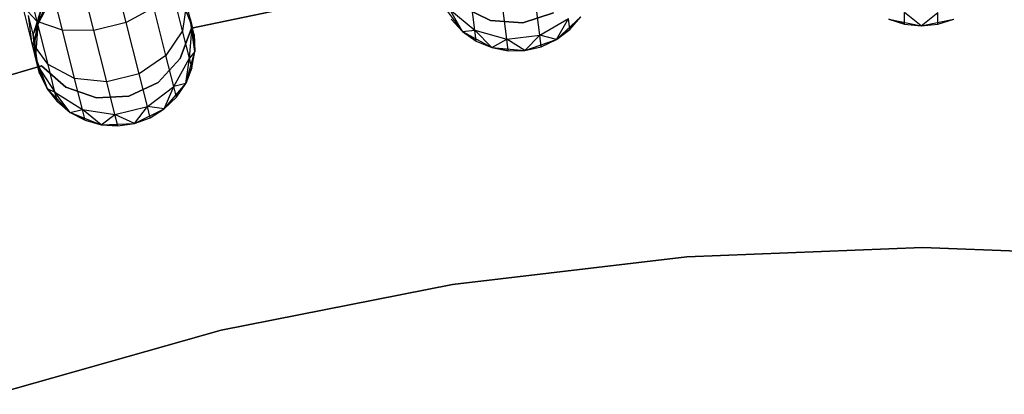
# Model space of a CAD drawing. Extents: x -102 to 102, y -101 to 102.
# Tile 224 of 256: x -11.25 to 1.04, y 35.66 to 40.34. Entities that reach past the tile are written whole.
import ezdxf

# ---------------------------------------------------------------- set-up
doc = ezdxf.new("R2010")
doc.units = 0
doc.header["$LTSCALE"] = 25.4
doc.layers.get('0').update_dxf_attribs({"linetype": 'CONTINUOUS'})

# ---------------------------------------------------------------- blocks, each defined once
blk = doc.blocks.new('NL2500011659_STL')
at = {"color": 0}
for p, q in [((-9.924, 40.303, -7.909), (-10.127, 41.108, -8.332)), ((-9.924, 40.303, -7.909), (-10.127, 41.108, -8.332)), ((-11.034, 40.314, -7.523), (-11.204, 40.99, -7.878)), ((-11.034, 40.314, -7.523), (-11.204, 40.99, -7.878)), ((-10.72, 40.206, -7.773), (-10.911, 40.965, -8.172)), ((-10.72, 40.206, -7.773), (-10.911, 40.965, -8.172)), ((-10.328, 40.202, -7.909), (-10.53, 41.007, -8.332)), ((-10.328, 40.202, -7.909), (-10.53, 41.007, -8.332)), ((-9.22, 40.2, -6.969), (-9.355, 40.736, -7.523)), ((-9.22, 40.2, -6.969), (-9.355, 40.736, -7.523)), ((-10.832, 40.652, 0), (-11.027, 40.284, 0)), ((-10.832, 40.652, 0), (-11.027, 40.284, 0)), ((-9.1, 40.252, -6.15), (-9.238, 40.623, -6.023)), ((-9.1, 40.252, -6.15), (-9.238, 40.623, -6.023)), ((-5.572, 40.207, -6.368), (-5.621, 40.603, -7.151)), ((-5.572, 40.207, -6.368), (-5.621, 40.603, -7.151)), ((-4.762, 40.146, -6.42), (-4.814, 40.565, -7.251)), ((-4.762, 40.146, -6.42), (-4.814, 40.565, -7.251)), ((-11.034, 40.314, -7.523), (-11.216, 40.508, -7.203)), ((-11.102, 40.056, -6.737), (-11.216, 40.508, -7.203)), ((-11.034, 40.314, -7.523), (-11.216, 40.508, -7.203)), ((-11.102, 40.056, -6.737), (-11.216, 40.508, -7.203)), ((-10.965, 40.541, -5.911), (-11.083, 40.159, -6.023)), ((-10.965, 40.541, -5.911), (-11.083, 40.159, -6.023)), ((-11.027, 40.284, -5.5), (-10.965, 40.541, -5.911)), ((-11.027, 40.284, -5.5), (-10.965, 40.541, -5.911)), ((-10.949, 40.478, -5.5), (-11.027, 40.284, 0)), ((-10.949, 40.478, -5.5), (-11.027, 40.284, -5.5)), ((-10.949, 40.478, -5.5), (-11.027, 40.284, 0)), ((-10.949, 40.478, -5.5), (-11.027, 40.284, -5.5)), ((-9.58, 40.492, -7.773), (-9.924, 40.303, -7.909)), ((-9.58, 40.492, -7.773), (-9.924, 40.303, -7.909)), ((-9.429, 39.89, -7.151), (-9.58, 40.492, -7.773)), ((-9.429, 39.89, -7.151), (-9.58, 40.492, -7.773)), ((-9.173, 40.542, -6.737), (-9.22, 40.2, -6.969)), ((-9.173, 40.542, -6.737), (-9.22, 40.2, -6.969)), ((-9.218, 40.542, -5.5), (-9.1, 40.252, -6.15)), ((-9.218, 40.542, -5.5), (-9.1, 40.252, -6.15)), ((-9.1, 40.252, -6.15), (-9.173, 40.542, -6.737)), ((-9.1, 40.252, -6.15), (-9.173, 40.542, -6.737)), ((-9.109, 40.234), (-7.565, 40.553)), ((-7.565, 40.553, -2), (-9.109, 40.234, -2)), ((-7.565, 40.553, -2), (-9.109, 40.234, -2)), ((-9.109, 40.234), (-7.565, 40.553)), ((-5.977, 40.523, 0), (-5.726, 40.191, 0)), ((-5.977, 40.523, 0), (-5.726, 40.191, 0)), ((-5.726, 40.191, -5.5), (-5.884, 40.465, -6.273)), ((-5.884, 40.465, -6.273), (-5.572, 40.207, -6.368)), ((-5.726, 40.191, -5.5), (-5.884, 40.465, -6.273)), ((-5.884, 40.465, -6.273), (-5.572, 40.207, -6.368)), ((-5.743, 40.508), (-5.379, 40.328)), ((-5.379, 40.328, -2), (-5.743, 40.508, -2)), ((-5.379, 40.328, -2), (-5.743, 40.508, -2)), ((-5.743, 40.508), (-5.379, 40.328)), ((-5.175, 40.095, -6.42), (-5.227, 40.514, -7.251)), ((-5.175, 40.095, -6.42), (-5.227, 40.514, -7.251)), ((-11.102, 40.056, -6.737), (-11.142, 40.392, -6.494)), ((-11.083, 40.159, -6.023), (-11.142, 40.392, -6.494)), ((-11.102, 40.056, -6.737), (-11.142, 40.392, -6.494)), ((-11.083, 40.159, -6.023), (-11.142, 40.392, -6.494)), ((-10.72, 40.206, -7.773), (-11.034, 40.314, -7.523)), ((-10.899, 39.778, -6.969), (-11.034, 40.314, -7.523)), ((-10.72, 40.206, -7.773), (-11.034, 40.314, -7.523)), ((-10.899, 39.778, -6.969), (-11.034, 40.314, -7.523)), ((-9.067, 39.943, 0), (-9.126, 40.355, 0)), ((-9.075, 40.152, -5.5), (-9.126, 40.355, 0)), ((-9.067, 39.943, 0), (-9.126, 40.355, 0)), ((-9.075, 40.152, -5.5), (-9.126, 40.355, 0)), ((-9.126, 40.355, -5.5), (-9.1, 40.252, -6.15)), ((-9.126, 40.355, -5.5), (-9.1, 40.252, -6.15)), ((-5.869, 40.343, -5.5), (-5.726, 40.191, 0)), ((-5.869, 40.343, -5.5), (-5.726, 40.191, -5.5)), ((-5.869, 40.343, -5.5), (-5.726, 40.191, 0)), ((-5.869, 40.343, -5.5), (-5.726, 40.191, -5.5)), ((-5.379, 40.328), (-5.379, 40.328, -2)), ((-5.379, 40.328), (-5.379, 40.328, -2)), ((-5.379, 40.328), (-4.975, 40.299)), ((-4.975, 40.299, -2), (-5.379, 40.328, -2)), ((-4.975, 40.299, -2), (-5.379, 40.328, -2)), ((-5.379, 40.328), (-4.975, 40.299)), ((-4.975, 40.299), (-4.589, 40.426)), ((-4.589, 40.426, -2), (-4.975, 40.299, -2)), ((-4.589, 40.426, -2), (-4.975, 40.299, -2)), ((-4.975, 40.299), (-4.589, 40.426)), ((-4.762, 40.146, -6.42), (-4.405, 40.352, -6.368)), ((-4.762, 40.146, -6.42), (-4.405, 40.352, -6.368)), ((-4.555, 40.089, 0), (-4.251, 40.373, 0)), ((-4.555, 40.089, 0), (-4.251, 40.373, 0)), ((-4.555, 40.089, -5.5), (-4.405, 40.352, -6.368)), ((-4.555, 40.089, -5.5), (-4.405, 40.352, -6.368)), ((-4.388, 40.215, -5.5), (-4.405, 40.352, -6.368)), ((-4.388, 40.215, -5.5), (-4.405, 40.352, -6.368)), ((-4.388, 40.215, -5.5), (-4.251, 40.373, 0)), ((-4.388, 40.215, -5.5), (-4.251, 40.373, -5.5)), ((-4.388, 40.215, -5.5), (-4.251, 40.373, 0)), ((-4.388, 40.215, -5.5), (-4.251, 40.373, -5.5)), ((-0.407, 40.347, 0), (0, 40.261, 0)), ((-0.407, 40.347, -5.5), (-0.208, 40.283, -5.5)), ((-0.208, 40.283, -5.5), (-0.407, 40.347, 0)), ((-0.208, 40.283, -5.5), (-0.407, 40.347, 0)), ((-0.407, 40.347, 0), (0, 40.261, 0)), ((-0.407, 40.347, -5.5), (-0.208, 40.283, -5.5)), ((0, 40.261, -5.5), (-0.208, 40.428, -6.42)), ((-0.208, 40.283, -5.5), (-0.208, 40.428, -6.42)), ((0, 40.261, -5.5), (-0.208, 40.428, -6.42)), ((-0.208, 40.283, -5.5), (-0.208, 40.428, -6.42)), ((0, 40.261, -5.5), (0.208, 40.428, -6.42)), ((0, 40.261, -5.5), (0.208, 40.428, -6.42)), ((0, 40.261, 0), (0.407, 40.347, 0)), ((0, 40.261, 0), (0.407, 40.347, 0)), ((0.208, 40.283, -5.5), (0.208, 40.428, -6.42)), ((0.208, 40.283, -5.5), (0.208, 40.428, -6.42)), ((0.208, 40.283, -5.5), (0.407, 40.347, 0)), ((0.208, 40.283, -5.5), (0.407, 40.347, -5.5)), ((0.208, 40.283, -5.5), (0.407, 40.347, 0)), ((0.208, 40.283, -5.5), (0.407, 40.347, -5.5)), ((-11.027, 40.284, -5.5), (-11.083, 40.159, -6.023)), ((-11.027, 40.284, -5.5), (-11.083, 40.159, -6.023)), ((-11.027, 40.284, -5.5), (-11.063, 40.078, -5.5)), ((-11.063, 40.078, -5.5), (-11.027, 40.284, 0)), ((-11.063, 40.078, -5.5), (-11.027, 40.284, 0)), ((-11.027, 40.284, -5.5), (-11.063, 40.078, -5.5)), ((-11.027, 40.284, 0), (-11.055, 39.869, 0)), ((-11.027, 40.284, 0), (-11.055, 39.869, 0)), ((-11.027, 40.284, -5.5), (-11.027, 40.284, 0)), ((-11.027, 40.284, -5.5), (-11.027, 40.284, 0)), ((-10.328, 40.202, -7.909), (-10.72, 40.206, -7.773)), ((-10.569, 39.603, -7.151), (-10.72, 40.206, -7.773)), ((-10.328, 40.202, -7.909), (-10.72, 40.206, -7.773)), ((-10.569, 39.603, -7.151), (-10.72, 40.206, -7.773)), ((-9.924, 40.303, -7.909), (-10.328, 40.202, -7.909)), ((-9.924, 40.303, -7.909), (-10.328, 40.202, -7.909)), ((-10.167, 39.563, -7.251), (-10.328, 40.202, -7.909)), ((-10.167, 39.563, -7.251), (-10.328, 40.202, -7.909)), ((-9.764, 39.664, -7.251), (-9.924, 40.303, -7.909)), ((-9.764, 39.664, -7.251), (-9.924, 40.303, -7.909)), ((-9.22, 40.2, -6.969), (-9.429, 39.89, -7.151)), ((-9.22, 40.2, -6.969), (-9.429, 39.89, -7.151)), ((-9.249, 39.854), (-9.109, 40.234)), ((-9.109, 40.234, -2), (-9.249, 39.854, -2)), ((-9.109, 40.234, -2), (-9.249, 39.854, -2)), ((-9.249, 39.854), (-9.109, 40.234)), ((-9.133, 39.856, -6.273), (-9.22, 40.2, -6.969)), ((-9.133, 39.856, -6.273), (-9.22, 40.2, -6.969)), ((-9.133, 39.856, -6.273), (-9.1, 40.252, -6.15)), ((-9.133, 39.856, -6.273), (-9.1, 40.252, -6.15)), ((-9.109, 40.234), (-9.109, 40.234, -2)), ((-9.109, 40.234), (-9.109, 40.234, -2)), ((-9.075, 40.152, -5.5), (-9.1, 40.252, -6.15)), ((-9.075, 40.152, -5.5), (-9.1, 40.252, -6.15)), ((-9.067, 39.943, -5.5), (-9.1, 40.252, -6.15)), ((-9.067, 39.943, -5.5), (-9.1, 40.252, -6.15)), ((-5.726, 40.191, -5.5), (-5.572, 40.207, -6.368)), ((-5.726, 40.191, -5.5), (-5.572, 40.207, -6.368)), ((-5.726, 40.191, 0), (-5.362, 39.99, 0)), ((-5.726, 40.191, -5.5), (-5.726, 40.191, 0)), ((-5.726, 40.191, -5.5), (-5.726, 40.191, 0)), ((-5.726, 40.191, -5.5), (-5.555, 40.071, -5.5)), ((-5.555, 40.071, -5.5), (-5.726, 40.191, 0)), ((-5.555, 40.071, -5.5), (-5.726, 40.191, 0)), ((-5.726, 40.191, 0), (-5.362, 39.99, 0)), ((-5.726, 40.191, -5.5), (-5.555, 40.071, -5.5)), ((-5.362, 39.99, -5.5), (-5.572, 40.207, -6.368)), ((-5.572, 40.207, -6.368), (-5.175, 40.095, -6.42)), ((-5.555, 40.071, -5.5), (-5.572, 40.207, -6.368)), ((-5.362, 39.99, -5.5), (-5.572, 40.207, -6.368)), ((-5.555, 40.071, -5.5), (-5.572, 40.207, -6.368)), ((-5.572, 40.207, -6.368), (-5.175, 40.095, -6.42)), ((-4.975, 40.299), (-4.975, 40.299, -2)), ((-4.975, 40.299), (-4.975, 40.299, -2)), ((-4.555, 40.089, -5.5), (-4.388, 40.215, -5.5)), ((-4.388, 40.215, -5.5), (-4.555, 40.089, 0)), ((-4.388, 40.215, -5.5), (-4.555, 40.089, 0)), ((-4.555, 40.089, -5.5), (-4.388, 40.215, -5.5)), ((-0.208, 40.283, -5.5), (0, 40.261, 0)), ((-0.208, 40.283, -5.5), (0, 40.261, 0)), ((-0.208, 40.283, -5.5), (0, 40.261, -5.5)), ((-0.208, 40.283, -5.5), (0, 40.261, -5.5)), ((0, 40.261, 0), (0.208, 40.283, -5.5)), ((0, 40.261, -5.5), (0.208, 40.283, -5.5)), ((0, 40.261, 0), (0.208, 40.283, -5.5)), ((0, 40.261, -5.5), (0.208, 40.283, -5.5)), ((0, 40.261, -5.5), (0, 40.261, 0)), ((0, 40.261, -5.5), (0, 40.261, 0)), ((-11.055, 39.869, -5.5), (-11.083, 40.159, -6.023)), ((-11.083, 40.159, -6.023), (-11.029, 39.767, -6.15)), ((-11.063, 40.078, -5.5), (-11.083, 40.159, -6.023)), ((-11.055, 39.869, -5.5), (-11.083, 40.159, -6.023)), ((-11.063, 40.078, -5.5), (-11.083, 40.159, -6.023)), ((-11.083, 40.159, -6.023), (-11.029, 39.767, -6.15)), ((-11.063, 40.078, -5.5), (-11.055, 39.869, 0)), ((-11.063, 40.078, -5.5), (-11.055, 39.869, -5.5)), ((-11.063, 40.078, -5.5), (-11.055, 39.869, 0)), ((-11.063, 40.078, -5.5), (-11.055, 39.869, -5.5)), ((-9.067, 39.943, -5.5), (-9.075, 40.152, -5.5)), ((-9.075, 40.152, -5.5), (-9.067, 39.943, 0)), ((-9.075, 40.152, -5.5), (-9.067, 39.943, 0)), ((-9.067, 39.943, -5.5), (-9.075, 40.152, -5.5)), ((-5.555, 40.071, -5.5), (-5.362, 39.99, 0)), ((-5.555, 40.071, -5.5), (-5.362, 39.99, -5.5)), ((-5.555, 40.071, -5.5), (-5.362, 39.99, 0)), ((-5.555, 40.071, -5.5), (-5.362, 39.99, -5.5)), ((-5.362, 39.99, -5.5), (-5.175, 40.095, -6.42)), ((-5.362, 39.99, -5.5), (-5.175, 40.095, -6.42)), ((-5.175, 40.095, -6.42), (-4.762, 40.146, -6.42)), ((-5.175, 40.095, -6.42), (-4.762, 40.146, -6.42)), ((-4.948, 39.954, -5.5), (-5.175, 40.095, -6.42)), ((-5.157, 39.95, -5.5), (-5.175, 40.095, -6.42)), ((-4.948, 39.954, -5.5), (-5.175, 40.095, -6.42)), ((-5.157, 39.95, -5.5), (-5.175, 40.095, -6.42)), ((-4.948, 39.954, -5.5), (-4.762, 40.146, -6.42)), ((-4.948, 39.954, -5.5), (-4.762, 40.146, -6.42)), ((-4.948, 39.954, 0), (-4.555, 40.089, 0)), ((-4.948, 39.954, 0), (-4.555, 40.089, 0)), ((-4.555, 40.089, -5.5), (-4.762, 40.146, -6.42)), ((-4.745, 40.001, -5.5), (-4.762, 40.146, -6.42)), ((-4.555, 40.089, -5.5), (-4.762, 40.146, -6.42)), ((-4.745, 40.001, -5.5), (-4.762, 40.146, -6.42)), ((-4.745, 40.001, -5.5), (-4.555, 40.089, 0)), ((-4.745, 40.001, -5.5), (-4.555, 40.089, -5.5)), ((-4.745, 40.001, -5.5), (-4.555, 40.089, 0)), ((-4.745, 40.001, -5.5), (-4.555, 40.089, -5.5)), ((-4.555, 40.089, -5.5), (-4.555, 40.089, 0)), ((-4.555, 40.089, -5.5), (-4.555, 40.089, 0)), ((-10.899, 39.778, -6.969), (-11.102, 40.056, -6.737)), ((-11.029, 39.767, -6.15), (-11.102, 40.056, -6.737)), ((-10.899, 39.778, -6.969), (-11.102, 40.056, -6.737)), ((-11.029, 39.767, -6.15), (-11.102, 40.056, -6.737)), ((-9.181, 39.543, 0), (-9.067, 39.943, 0)), ((-9.181, 39.543, 0), (-9.067, 39.943, 0)), ((-9.067, 39.943, -5.5), (-9.133, 39.856, -6.273)), ((-9.067, 39.943, -5.5), (-9.133, 39.856, -6.273)), ((-9.103, 39.737, -5.5), (-9.067, 39.943, 0)), ((-9.103, 39.737, -5.5), (-9.067, 39.943, -5.5)), ((-9.103, 39.737, -5.5), (-9.067, 39.943, 0)), ((-9.103, 39.737, -5.5), (-9.067, 39.943, -5.5)), ((-9.067, 39.943, -5.5), (-9.067, 39.943, 0)), ((-9.067, 39.943, -5.5), (-9.067, 39.943, 0)), ((-5.362, 39.99, 0), (-4.948, 39.954, 0)), ((-5.362, 39.99, -5.5), (-5.362, 39.99, 0)), ((-5.362, 39.99, -5.5), (-5.362, 39.99, 0)), ((-5.362, 39.99, -5.5), (-5.157, 39.95, -5.5)), ((-5.157, 39.95, -5.5), (-5.362, 39.99, 0)), ((-5.157, 39.95, -5.5), (-5.362, 39.99, 0)), ((-5.362, 39.99, 0), (-4.948, 39.954, 0)), ((-5.362, 39.99, -5.5), (-5.157, 39.95, -5.5)), ((-5.157, 39.95, -5.5), (-4.948, 39.954, 0)), ((-5.157, 39.95, -5.5), (-4.948, 39.954, 0)), ((-5.157, 39.95, -5.5), (-4.948, 39.954, -5.5)), ((-5.157, 39.95, -5.5), (-4.948, 39.954, -5.5)), ((-4.948, 39.954, 0), (-4.745, 40.001, -5.5)), ((-4.948, 39.954, -5.5), (-4.745, 40.001, -5.5)), ((-4.948, 39.954, 0), (-4.745, 40.001, -5.5)), ((-4.948, 39.954, -5.5), (-4.745, 40.001, -5.5)), ((-4.948, 39.954, -5.5), (-4.948, 39.954, 0)), ((-4.948, 39.954, -5.5), (-4.948, 39.954, 0)), ((-11.055, 39.869, 0), (-10.912, 39.479, 0)), ((-11.055, 39.869, -5.5), (-11.055, 39.869, 0)), ((-11.055, 39.869, -5.5), (-11.055, 39.869, 0)), ((-11.055, 39.869, -5.5), (-11.029, 39.767, -6.15)), ((-11.004, 39.667, -5.5), (-11.055, 39.869, 0)), ((-11.004, 39.667, -5.5), (-11.055, 39.869, 0)), ((-11.055, 39.869, 0), (-10.912, 39.479, 0)), ((-11.055, 39.869, -5.5), (-11.029, 39.767, -6.15)), ((-9.429, 39.89, -7.151), (-9.764, 39.664, -7.251)), ((-9.429, 39.89, -7.151), (-9.764, 39.664, -7.251)), ((-9.523, 39.555), (-9.249, 39.854)), ((-9.249, 39.854, -2), (-9.523, 39.555, -2)), ((-9.249, 39.854, -2), (-9.523, 39.555, -2)), ((-9.523, 39.555), (-9.249, 39.854)), ((-9.331, 39.503, -6.368), (-9.429, 39.89, -7.151)), ((-9.331, 39.503, -6.368), (-9.429, 39.89, -7.151)), ((-9.331, 39.503, -6.368), (-9.133, 39.856, -6.273)), ((-9.331, 39.503, -6.368), (-9.133, 39.856, -6.273)), ((-9.249, 39.854), (-9.249, 39.854, -2)), ((-9.249, 39.854), (-9.249, 39.854, -2)), ((-9.181, 39.543, -5.5), (-9.133, 39.856, -6.273)), ((-9.181, 39.543, -5.5), (-9.133, 39.856, -6.273)), ((-9.103, 39.737, -5.5), (-9.133, 39.856, -6.273)), ((-9.103, 39.737, -5.5), (-9.133, 39.856, -6.273)), ((-12.491, 39.314), (-10.98, 39.763)), ((-10.98, 39.763, -2), (-12.491, 39.314, -2)), ((-10.98, 39.763, -2), (-12.491, 39.314, -2)), ((-12.491, 39.314), (-10.98, 39.763)), ((-11.004, 39.667, -5.5), (-11.029, 39.767, -6.15)), ((-10.912, 39.479, -5.5), (-11.029, 39.767, -6.15)), ((-11.029, 39.767, -6.15), (-10.813, 39.433, -6.273)), ((-11.004, 39.667, -5.5), (-11.029, 39.767, -6.15)), ((-10.912, 39.479, -5.5), (-11.029, 39.767, -6.15)), ((-11.029, 39.767, -6.15), (-10.813, 39.433, -6.273)), ((-10.98, 39.763), (-10.98, 39.763, -2)), ((-10.98, 39.763), (-10.98, 39.763, -2)), ((-10.98, 39.763), (-10.676, 39.495)), ((-10.676, 39.495, -2), (-10.98, 39.763, -2)), ((-10.676, 39.495, -2), (-10.98, 39.763, -2)), ((-10.98, 39.763), (-10.676, 39.495)), ((-10.569, 39.603, -7.151), (-10.899, 39.778, -6.969)), ((-10.813, 39.433, -6.273), (-10.899, 39.778, -6.969)), ((-10.569, 39.603, -7.151), (-10.899, 39.778, -6.969)), ((-10.813, 39.433, -6.273), (-10.899, 39.778, -6.969)), ((-9.181, 39.543, -5.5), (-9.103, 39.737, -5.5)), ((-9.103, 39.737, -5.5), (-9.181, 39.543, 0)), ((-9.103, 39.737, -5.5), (-9.181, 39.543, 0)), ((-9.181, 39.543, -5.5), (-9.103, 39.737, -5.5)), ((-11.004, 39.667, -5.5), (-10.912, 39.479, 0)), ((-11.004, 39.667, -5.5), (-10.912, 39.479, -5.5)), ((-11.004, 39.667, -5.5), (-10.912, 39.479, 0)), ((-11.004, 39.667, -5.5), (-10.912, 39.479, -5.5)), ((-10.167, 39.563, -7.251), (-10.569, 39.603, -7.151)), ((-10.471, 39.216, -6.368), (-10.569, 39.603, -7.151)), ((-10.167, 39.563, -7.251), (-10.569, 39.603, -7.151)), ((-10.471, 39.216, -6.368), (-10.569, 39.603, -7.151)), ((-9.764, 39.664, -7.251), (-10.167, 39.563, -7.251)), ((-9.764, 39.664, -7.251), (-10.167, 39.563, -7.251)), ((-9.66, 39.254, -6.42), (-9.764, 39.664, -7.251)), ((-9.66, 39.254, -6.42), (-9.764, 39.664, -7.251)), ((-10.912, 39.479, 0), (-10.623, 39.18, 0)), ((-10.912, 39.479, -5.5), (-10.912, 39.479, 0)), ((-10.912, 39.479, -5.5), (-10.912, 39.479, 0)), ((-10.912, 39.479, -5.5), (-10.783, 39.315, -5.5)), ((-10.783, 39.315, -5.5), (-10.912, 39.479, 0)), ((-10.783, 39.315, -5.5), (-10.912, 39.479, 0)), ((-10.912, 39.479, 0), (-10.623, 39.18, 0)), ((-10.912, 39.479, -5.5), (-10.783, 39.315, -5.5)), ((-10.912, 39.479, -5.5), (-10.813, 39.433, -6.273)), ((-10.912, 39.479, -5.5), (-10.813, 39.433, -6.273)), ((-10.676, 39.495), (-10.676, 39.495, -2)), ((-10.676, 39.495), (-10.676, 39.495, -2)), ((-10.676, 39.495), (-10.294, 39.361)), ((-10.294, 39.361, -2), (-10.676, 39.495, -2)), ((-10.294, 39.361, -2), (-10.676, 39.495, -2)), ((-10.676, 39.495), (-10.294, 39.361)), ((-10.064, 39.153, -6.42), (-10.167, 39.563, -7.251)), ((-10.064, 39.153, -6.42), (-10.167, 39.563, -7.251)), ((-9.889, 39.383), (-9.523, 39.555)), ((-9.523, 39.555, -2), (-9.889, 39.383, -2)), ((-9.523, 39.555, -2), (-9.889, 39.383, -2)), ((-9.889, 39.383), (-9.523, 39.555)), ((-9.66, 39.254, -6.42), (-9.331, 39.503, -6.368)), ((-9.66, 39.254, -6.42), (-9.331, 39.503, -6.368)), ((-9.523, 39.555), (-9.523, 39.555, -2)), ((-9.523, 39.555), (-9.523, 39.555, -2)), ((-9.448, 39.224, 0), (-9.181, 39.543, 0)), ((-9.448, 39.224, 0), (-9.181, 39.543, 0)), ((-9.448, 39.224, -5.5), (-9.331, 39.503, -6.368)), ((-9.448, 39.224, -5.5), (-9.331, 39.503, -6.368)), ((-9.181, 39.543, -5.5), (-9.331, 39.503, -6.368)), ((-9.181, 39.543, -5.5), (-9.331, 39.503, -6.368)), ((-9.298, 39.369, -5.5), (-9.331, 39.503, -6.368)), ((-9.298, 39.369, -5.5), (-9.331, 39.503, -6.368)), ((-9.298, 39.369, -5.5), (-9.181, 39.543, 0)), ((-9.298, 39.369, -5.5), (-9.181, 39.543, -5.5)), ((-9.298, 39.369, -5.5), (-9.181, 39.543, 0)), ((-9.298, 39.369, -5.5), (-9.181, 39.543, -5.5)), ((-9.181, 39.543, -5.5), (-9.181, 39.543, 0)), ((-9.181, 39.543, -5.5), (-9.181, 39.543, 0)), ((-10.623, 39.18, -5.5), (-10.813, 39.433, -6.273)), ((-10.813, 39.433, -6.273), (-10.471, 39.216, -6.368)), ((-10.783, 39.315, -5.5), (-10.813, 39.433, -6.273)), ((-10.623, 39.18, -5.5), (-10.813, 39.433, -6.273)), ((-10.783, 39.315, -5.5), (-10.813, 39.433, -6.273)), ((-10.813, 39.433, -6.273), (-10.471, 39.216, -6.368)), ((-10.294, 39.361), (-9.889, 39.383)), ((-9.889, 39.383, -2), (-10.294, 39.361, -2)), ((-9.889, 39.383, -2), (-10.294, 39.361, -2)), ((-10.294, 39.361), (-9.889, 39.383)), ((-10.294, 39.361), (-10.294, 39.361, -2)), ((-10.294, 39.361), (-10.294, 39.361, -2)), ((-9.889, 39.383), (-9.889, 39.383, -2)), ((-9.889, 39.383), (-9.889, 39.383, -2)), ((-9.448, 39.224, -5.5), (-9.298, 39.369, -5.5)), ((-9.298, 39.369, -5.5), (-9.448, 39.224, 0)), ((-9.298, 39.369, -5.5), (-9.448, 39.224, 0)), ((-9.448, 39.224, -5.5), (-9.298, 39.369, -5.5)), ((-10.783, 39.315, -5.5), (-10.623, 39.18, 0)), ((-10.783, 39.315, -5.5), (-10.623, 39.18, -5.5)), ((-10.783, 39.315, -5.5), (-10.623, 39.18, 0)), ((-10.783, 39.315, -5.5), (-10.623, 39.18, -5.5)), ((-10.623, 39.18, -5.5), (-10.471, 39.216, -6.368)), ((-10.623, 39.18, -5.5), (-10.471, 39.216, -6.368)), ((-10.237, 39.025, -5.5), (-10.471, 39.216, -6.368)), ((-10.471, 39.216, -6.368), (-10.064, 39.153, -6.42)), ((-10.438, 39.083, -5.5), (-10.471, 39.216, -6.368)), ((-10.237, 39.025, -5.5), (-10.471, 39.216, -6.368)), ((-10.438, 39.083, -5.5), (-10.471, 39.216, -6.368)), ((-10.471, 39.216, -6.368), (-10.064, 39.153, -6.42)), ((-10.064, 39.153, -6.42), (-9.66, 39.254, -6.42)), ((-10.064, 39.153, -6.42), (-9.66, 39.254, -6.42)), ((-9.821, 39.041, -5.5), (-9.66, 39.254, -6.42)), ((-9.821, 39.041, -5.5), (-9.66, 39.254, -6.42)), ((-9.821, 39.041, 0), (-9.448, 39.224, 0)), ((-9.821, 39.041, 0), (-9.448, 39.224, 0)), ((-9.448, 39.224, -5.5), (-9.66, 39.254, -6.42)), ((-9.625, 39.113, -5.5), (-9.66, 39.254, -6.42)), ((-9.448, 39.224, -5.5), (-9.66, 39.254, -6.42)), ((-9.625, 39.113, -5.5), (-9.66, 39.254, -6.42)), ((-9.625, 39.113, -5.5), (-9.448, 39.224, 0)), ((-9.625, 39.113, -5.5), (-9.448, 39.224, -5.5)), ((-9.625, 39.113, -5.5), (-9.448, 39.224, 0)), ((-9.625, 39.113, -5.5), (-9.448, 39.224, -5.5)), ((-9.448, 39.224, -5.5), (-9.448, 39.224, 0)), ((-9.448, 39.224, -5.5), (-9.448, 39.224, 0)), ((-10.623, 39.18, 0), (-10.237, 39.025, 0)), ((-10.623, 39.18, -5.5), (-10.623, 39.18, 0)), ((-10.623, 39.18, -5.5), (-10.623, 39.18, 0)), ((-10.623, 39.18, -5.5), (-10.438, 39.083, -5.5)), ((-10.438, 39.083, -5.5), (-10.623, 39.18, 0)), ((-10.438, 39.083, -5.5), (-10.623, 39.18, 0)), ((-10.623, 39.18, 0), (-10.237, 39.025, 0)), ((-10.623, 39.18, -5.5), (-10.438, 39.083, -5.5)), ((-10.438, 39.083, -5.5), (-10.237, 39.025, 0)), ((-10.438, 39.083, -5.5), (-10.237, 39.025, -5.5)), ((-10.438, 39.083, -5.5), (-10.237, 39.025, 0)), ((-10.438, 39.083, -5.5), (-10.237, 39.025, -5.5)), ((-10.237, 39.025, -5.5), (-10.064, 39.153, -6.42)), ((-10.237, 39.025, -5.5), (-10.064, 39.153, -6.42)), ((-9.821, 39.041, -5.5), (-10.064, 39.153, -6.42)), ((-10.028, 39.011, -5.5), (-10.064, 39.153, -6.42)), ((-9.821, 39.041, -5.5), (-10.064, 39.153, -6.42)), ((-10.028, 39.011, -5.5), (-10.064, 39.153, -6.42)), ((-9.821, 39.041, 0), (-9.625, 39.113, -5.5)), ((-9.821, 39.041, -5.5), (-9.625, 39.113, -5.5)), ((-9.821, 39.041, 0), (-9.625, 39.113, -5.5)), ((-9.821, 39.041, -5.5), (-9.625, 39.113, -5.5)), ((-10.237, 39.025, 0), (-9.821, 39.041, 0)), ((-10.237, 39.025, 0), (-9.821, 39.041, 0)), ((-10.237, 39.025, -5.5), (-10.237, 39.025, 0)), ((-10.237, 39.025, -5.5), (-10.237, 39.025, 0)), ((-10.237, 39.025, -5.5), (-10.028, 39.011, -5.5)), ((-10.028, 39.011, -5.5), (-10.237, 39.025, 0)), ((-10.028, 39.011, -5.5), (-10.237, 39.025, 0)), ((-10.237, 39.025, -5.5), (-10.028, 39.011, -5.5)), ((-10.028, 39.011, -5.5), (-9.821, 39.041, 0)), ((-10.028, 39.011, -5.5), (-9.821, 39.041, 0)), ((-10.028, 39.011, -5.5), (-9.821, 39.041, -5.5)), ((-10.028, 39.011, -5.5), (-9.821, 39.041, -5.5)), ((-9.821, 39.041, -5.5), (-9.821, 39.041, 0)), ((-9.821, 39.041, -5.5), (-9.821, 39.041, 0)), ((0.015, 37.494, -2), (-2.927, 37.378, -2)), ((-2.927, 37.378), (0.015, 37.494)), ((-2.927, 37.378), (0.015, 37.494)), ((0.015, 37.494, -2), (-2.927, 37.378, -2)), ((2.958, 37.378, -2), (0.015, 37.494, -2)), ((0.015, 37.494), (2.958, 37.378)), ((0.015, 37.494), (2.958, 37.378)), ((0.015, 37.494), (0.015, 37.494, -2)), ((2.958, 37.378, -2), (0.015, 37.494, -2)), ((0.015, 37.494), (0.015, 37.494, -2)), ((-2.927, 37.378, -2), (-5.851, 37.032, -2)), ((-5.851, 37.032), (-2.927, 37.378)), ((-5.851, 37.032), (-2.927, 37.378)), ((-2.927, 37.378, -2), (-5.851, 37.032, -2)), ((-2.927, 37.378), (-2.927, 37.378, -2)), ((-2.927, 37.378), (-2.927, 37.378, -2)), ((-5.851, 37.032, -2), (-8.739, 36.458, -2)), ((-8.739, 36.458), (-5.851, 37.032)), ((-8.739, 36.458), (-5.851, 37.032)), ((-5.851, 37.032, -2), (-8.739, 36.458, -2)), ((-5.851, 37.032), (-5.851, 37.032, -2)), ((-5.851, 37.032), (-5.851, 37.032, -2)), ((-8.739, 36.458, -2), (-11.573, 35.659, -2)), ((-11.573, 35.659), (-8.739, 36.458)), ((-11.573, 35.659), (-8.739, 36.458)), ((-8.739, 36.458, -2), (-11.573, 35.659, -2)), ((-8.739, 36.458), (-8.739, 36.458, -2)), ((-8.739, 36.458), (-8.739, 36.458, -2))]:
    blk.add_line(p, q, dxfattribs=at)

msp = doc.modelspace()

# ---------------------------------------------------------------- block references
at = {"color": 0}
msp.add_blockref('NL2500011659_STL', (0, 0), dxfattribs=at)

doc.saveas('drawing.dxf')
